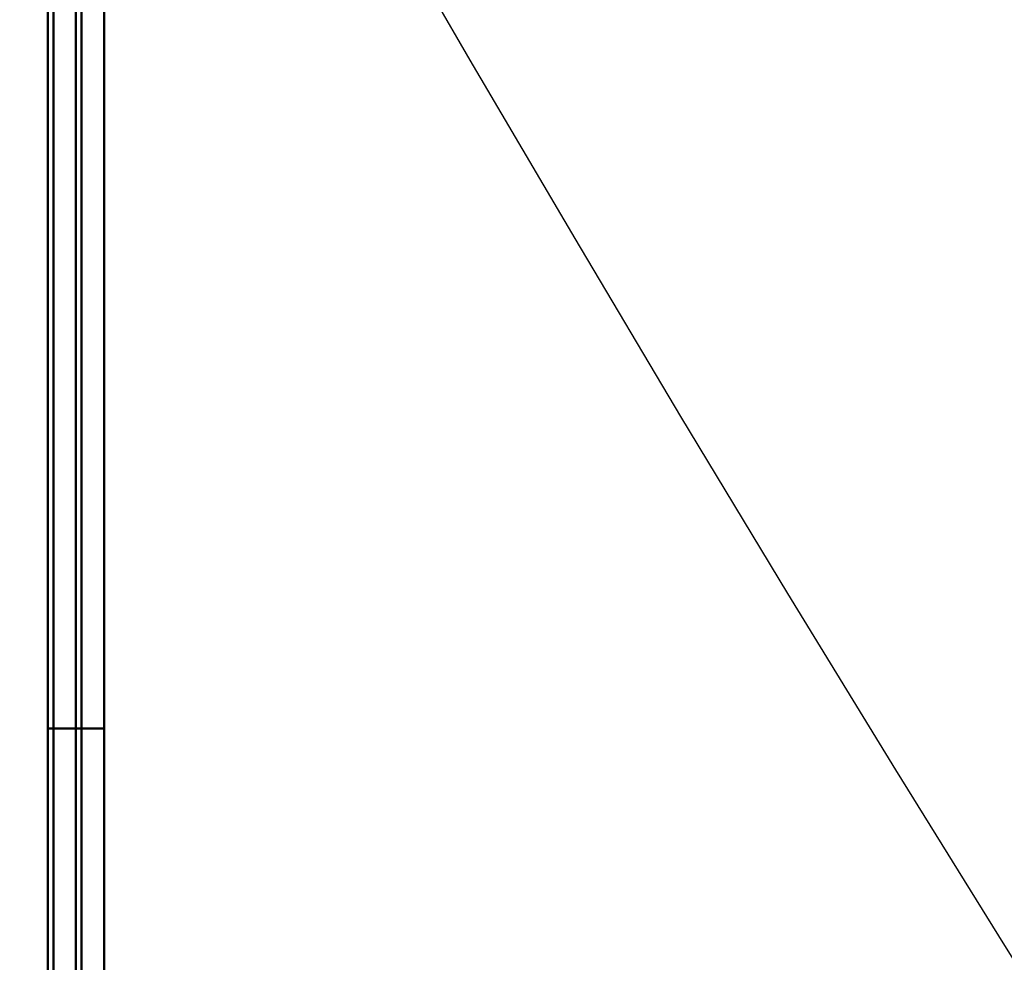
# Model space of a CAD drawing. Header units: millimetres. Extents: x -695 to 695, y -1115 to 611.
# Tile 18 of 87: x -537 to -519, y -322 to -305. Entities that reach past the tile are written whole.
import ezdxf

# ---------------------------------------------------------------- set-up
doc = ezdxf.new("R2010")
doc.units = ezdxf.units.MM
doc.layers.add('G-IMPT', color=8, linetype='Continuous', lineweight=40)

# ---------------------------------------------------------------- blocks, each defined once
blk = doc.blocks.new('NEXA 700 CALQUES_dwg-751640-Niveau de réf_')
at = {"layer": 'G-IMPT', "flags": 128}
for points in [[(-536.47, 351.4), (-536.47, 179.95), (-536.47, 8.5), (-536.47, -162.95), (-536.47, -334.4)], [(-536.47, -334.4), (-536.47, -162.95), (-536.47, 8.5), (-536.47, 179.95), (-536.47, 351.4)], [(-536.47, 351.4), (-536.47, 179.95), (-536.47, 8.5), (-536.47, -162.95), (-536.47, -334.4)], [(-536.37, -334.4), (-536.37, -162.95), (-536.37, 8.5), (-536.37, 179.95), (-536.37, 351.4)], [(-536.37, 351.4), (-536.37, 179.95), (-536.37, 8.5), (-536.37, -162.95), (-536.37, -334.4)], [(-536.37, -334.4), (-536.37, -162.95), (-536.37, 8.5), (-536.37, 179.95), (-536.37, 351.4)], [(-536.37, -334.4), (-536.37, -162.95), (-536.37, 8.5), (-536.37, 179.95), (-536.37, 351.4)], [(-536.37, -334.4), (-536.37, -162.95), (-536.37, 8.5), (-536.37, 179.95), (-536.37, 351.4)], [(-536.37, 351.4), (-536.37, 179.95), (-536.37, 8.5), (-536.37, -162.95), (-536.37, -334.4)], [(-536.37, 351.4), (-536.37, 179.95), (-536.37, 8.5), (-536.37, -162.95), (-536.37, -334.4)], [(-536.37, 351.4), (-536.37, 179.95), (-536.37, 8.5), (-536.37, -162.95), (-536.37, -334.4)], [(-536.47, 350.9), (-536.47, 179.7), (-536.47, 8.5), (-536.47, -162.7), (-536.47, -333.9)], [(-536.47, 350.9), (-536.47, 179.7), (-536.47, 8.5), (-536.47, -162.7), (-536.47, -333.9)], [(-536.47, -333.9), (-536.47, -162.7), (-536.47, 8.5), (-536.47, 179.7), (-536.47, 350.9)], [(-536.47, -333.9), (-536.47, -162.7), (-536.47, 8.5), (-536.47, 179.7), (-536.47, 350.9)], [(-536.47, 350.9), (-536.47, 179.7), (-536.47, 8.5), (-536.47, -162.7), (-536.47, -333.9)], [(-536.47, -333.9), (-536.47, -162.7), (-536.47, 8.5), (-536.47, 179.7), (-536.47, 350.9)], [(-535.97, 351), (-535.97, 179.75), (-535.97, 8.5), (-535.97, -162.75), (-535.97, -334)], [(-535.97, -334), (-535.97, -162.75), (-535.97, 8.5), (-535.97, 179.75), (-535.97, 351)], [(-535.97, -333.9), (-535.97, -162.7), (-535.97, 8.5), (-535.97, 179.7), (-535.97, 350.9)], [(-535.97, 350.9), (-535.97, 179.7), (-535.97, 8.5), (-535.97, -162.7), (-535.97, -333.9)], [(-535.87, 350.9), (-535.87, 179.7), (-535.87, 8.5), (-535.87, -162.7), (-535.87, -333.9)], [(-535.87, -333.9), (-535.87, -162.7), (-535.87, 8.5), (-535.87, 179.7), (-535.87, 350.9)], [(-535.47, 350.9), (-535.47, 179.7), (-535.47, 8.5), (-535.47, -162.7), (-535.47, -333.9)], [(-535.47, -333.9), (-535.47, -162.7), (-535.47, 8.5), (-535.47, 179.7), (-535.47, 350.9)], [(-535.47, 350.9), (-535.47, 179.7), (-535.47, 8.5), (-535.47, -162.7), (-535.47, -333.9)], [(-535.47, 350.9), (-535.47, 179.7), (-535.47, 8.5), (-535.47, -162.7), (-535.47, -333.9)], [(-535.47, 350.9), (-535.47, 179.7), (-535.47, 8.5), (-535.47, -162.7), (-535.47, -333.9)], [(-535.47, -333.9), (-535.47, -162.7), (-535.47, 8.5), (-535.47, 179.7), (-535.47, 350.9)], [(-535.47, -333.9), (-535.47, -162.7), (-535.47, 8.5), (-535.47, 179.7), (-535.47, 350.9)], [(-535.47, -333.9), (-535.47, -162.7), (-535.47, 8.5), (-535.47, 179.7), (-535.47, 350.9)], [(-536.47, -327.5), (-536.47, -312.5), (-536.47, -297.5), (-536.47, -282.5), (-536.47, -267.5)], [(-536.47, -267.5), (-536.47, -282.5), (-536.47, -297.5), (-536.47, -312.5), (-536.47, -327.5)], [(-536.47, -267.5), (-536.47, -282.5), (-536.47, -297.5), (-536.47, -312.5), (-536.47, -327.5)], [(-536.47, -327.5), (-536.47, -312.5), (-536.47, -297.5), (-536.47, -282.5), (-536.47, -267.5)], [(-536.47, -267.5), (-536.47, -282.5), (-536.47, -297.5), (-536.47, -312.5), (-536.47, -327.5)], [(-536.47, -327.5), (-536.47, -312.5), (-536.47, -297.5), (-536.47, -282.5), (-536.47, -267.5)], [(-536.47, -327.5), (-536.47, -312.5), (-536.47, -297.5), (-536.47, -282.5), (-536.47, -267.5)], [(-536.47, -267.5), (-536.47, -282.5), (-536.47, -297.5), (-536.47, -312.5), (-536.47, -327.5)], [(-535.47, -267.5), (-535.47, -282.5), (-535.47, -297.5), (-535.47, -312.5), (-535.47, -327.5)], [(-535.47, -327.5), (-535.47, -312.5), (-535.47, -297.5), (-535.47, -282.5), (-535.47, -267.5)], [(-535.47, -267.5), (-535.47, -282.5), (-535.47, -297.5), (-535.47, -312.5), (-535.47, -327.5)], [(-535.47, -327.5), (-535.47, -312.5), (-535.47, -297.5), (-535.47, -282.5), (-535.47, -267.5)], [(-535.47, -267.5), (-535.47, -282.5), (-535.47, -297.5), (-535.47, -312.5), (-535.47, -327.5)], [(-535.47, -327.5), (-535.47, -312.5), (-535.47, -297.5), (-535.47, -282.5), (-535.47, -267.5)], [(-535.47, -267.5), (-535.47, -282.5), (-535.47, -297.5), (-535.47, -312.5), (-535.47, -327.5)], [(-535.47, -327.5), (-535.47, -312.5), (-535.47, -297.5), (-535.47, -282.5), (-535.47, -267.5)], [(-535.47, -327.5), (-535.72, -327.5), (-535.97, -327.5), (-536.22, -327.5), (-536.47, -327.5)], [(-536.47, -327.5), (-536.22, -327.5), (-535.97, -327.5), (-535.72, -327.5), (-535.47, -327.5)], [(-535.47, -327.5), (-535.72, -327.5), (-535.97, -327.5), (-536.22, -327.5), (-536.47, -327.5)], [(-536.47, -327.5), (-536.22, -327.5), (-535.97, -327.5), (-535.72, -327.5), (-535.47, -327.5)], [(-535.47, -327.5), (-535.72, -327.5), (-535.97, -327.5), (-536.22, -327.5), (-536.47, -327.5)], [(-536.47, -327.5), (-536.22, -327.5), (-535.97, -327.5), (-535.72, -327.5), (-535.47, -327.5)], [(-535.47, -327.5), (-535.72, -327.5), (-535.97, -327.5), (-536.22, -327.5), (-536.47, -327.5)], [(-536.47, -327.5), (-536.22, -327.5), (-535.97, -327.5), (-535.72, -327.5), (-535.47, -327.5)]]:
    blk.add_lwpolyline(points, dxfattribs=at)

msp = doc.modelspace()

# ---------------------------------------------------------------- linework, layer by layer
at = {"color": 94, "lineweight": 30}
msp.add_circle((-1.97, 1), 609.6, dxfattribs=at)

# ---------------------------------------------------------------- block references
at = {"layer": 'G-IMPT'}
msp.add_blockref('NEXA 700 CALQUES_dwg-751640-Niveau de réf_', (0, 10), dxfattribs=at)

doc.saveas('drawing.dxf')
